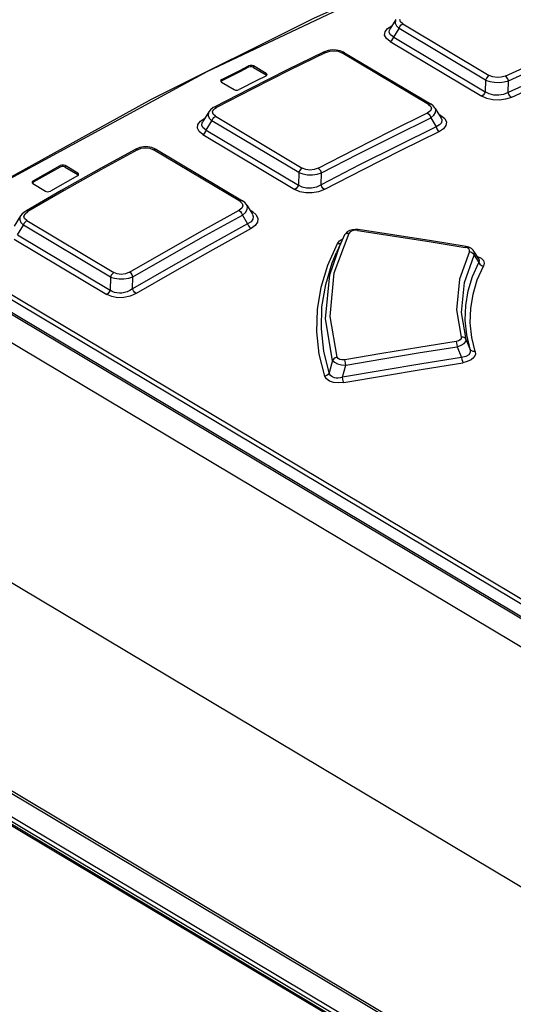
# Model space of a CAD drawing. Extents: x 0 to 594, y 0 to 420.
# Tile 30 of 37: x 517 to 523, y 123 to 135. Entities that reach past the tile are written whole.
import ezdxf

# ---------------------------------------------------------------- set-up
doc = ezdxf.new("R2010")
doc.units = 0
doc.header["$LTSCALE"] = 32.67
doc.layers.get('0').update_dxf_attribs({"linetype": 'CONTINUOUS'})

msp = doc.modelspace()

# ---------------------------------------------------------------- linework, layer by layer
at = {"color": 7, "linetype": 'CONTINUOUS'}
for p, q in [((526.144, 125.681), (508.559, 136.174)), ((539.895, 117.15), (508.29, 136.007)), ((509.128, 135.862), (526.119, 125.724)), ((521.483, 134.556), (521.414, 134.446)), ((520.643, 134.18), (520.227, 133.975)), ((520.653, 134.184), (520.643, 134.18)), ((520.697, 134.198), (520.653, 134.184)), ((520.886, 134.172), (521.891, 133.573)), ((520.227, 133.975), (519.785, 133.752)), ((519.976, 133.931), (519.829, 134.019)), ((519.829, 134.002), (519.976, 133.914)), ((519.446, 133.845), (519.447, 133.841)), ((519.447, 133.841), (519.456, 133.831)), ((519.459, 133.845), (519.45, 133.837)), ((519.456, 133.831), (519.603, 133.743)), ((519.973, 133.9), (519.984, 133.91)), ((519.985, 133.921), (519.976, 133.931)), ((519.981, 133.908), (519.976, 133.914)), ((519.984, 133.91), (519.986, 133.917)), ((519.986, 133.917), (519.985, 133.921)), ((522.788, 133.709), (522.791, 133.844)), ((519.785, 133.752), (519.371, 133.539)), ((518.638, 133.627), (516.745, 132.583)), ((519.31, 133.485), (519.239, 133.371)), ((521.941, 133.525), (522.008, 133.413)), ((540.317, 114.11), (507.983, 133.403)), ((519.239, 133.37), (519.239, 133.37)), ((521.888, 133.416), (521.95, 133.312)), ((522.008, 133.412), (522.008, 133.411)), ((518.452, 133.049), (518.036, 132.819)), ((518.462, 133.053), (518.452, 133.049)), ((518.506, 133.07), (518.462, 133.053)), ((518.688, 133.053), (518.646, 133.07)), ((518.7, 133.047), (518.688, 133.053)), ((518.7, 133.047), (519.701, 132.45)), ((517.582, 132.843), (517.269, 132.667)), ((517.27, 132.684), (517.582, 132.86)), ((518.036, 132.819), (517.594, 132.57)), ((517.786, 132.773), (517.639, 132.861)), ((517.639, 132.844), (517.786, 132.756)), ((517.783, 132.74), (517.47, 132.564)), ((517.783, 132.74), (517.794, 132.751)), ((517.795, 132.763), (517.786, 132.773)), ((517.792, 132.749), (517.786, 132.756)), ((517.794, 132.751), (517.796, 132.758)), ((517.796, 132.758), (517.795, 132.763)), ((520.613, 132.638), (520.618, 132.776)), ((517.594, 132.57), (517.181, 132.332)), ((517.256, 132.666), (517.257, 132.661)), ((517.257, 132.661), (517.266, 132.651)), ((517.269, 132.667), (517.26, 132.658)), ((517.266, 132.651), (517.413, 132.563)), ((519.751, 132.402), (519.815, 132.295)), ((517.122, 132.277), (517.049, 132.157)), ((519.699, 132.285), (519.76, 132.183)), ((519.816, 132.294), (519.816, 132.294)), ((521.013, 132.12), (520.977, 132.116)), ((521.046, 132.117), (521.013, 132.12)), ((520.887, 132.055), (520.838, 131.953)), ((520.896, 132.069), (520.887, 132.055)), ((520.887, 132.055), (520.887, 132.055)), ((520.838, 131.953), (520.793, 131.852)), ((522.332, 131.912), (522.299, 131.92)), ((522.447, 131.776), (522.389, 131.868)), ((518.423, 131.429), (518.428, 131.57))]:
    msp.add_line(p, q, dxfattribs=at)
at = {"color": 9, "linetype": 'CONTINUOUS'}
for p, q in [((526.12, 125.866), (509.128, 136.005)), ((509.155, 136.051), (526.146, 125.913)), ((521.385, 134.452), (521.434, 134.483)), ((521.458, 134.354), (521.52, 134.454)), ((522.526, 133.854), (521.52, 134.454)), ((521.563, 134.507), (522.568, 133.907)), ((521.416, 134.301), (522.48, 133.666)), ((521.458, 134.354), (522.522, 133.719)), ((520.669, 134.176), (520.245, 133.968)), ((521.861, 133.572), (520.855, 134.172)), ((519.772, 134.003), (519.772, 134.02)), ((520.245, 133.968), (519.821, 133.754)), ((519.829, 134.019), (519.829, 134.002)), ((519.46, 133.862), (519.459, 133.845)), ((519.976, 133.914), (519.976, 133.931)), ((522.526, 133.854), (522.522, 133.719)), ((519.821, 133.754), (519.398, 133.536)), ((519.352, 133.485), (519.365, 133.511)), ((519.365, 133.511), (519.398, 133.536)), ((519.211, 133.378), (519.261, 133.413)), ((519.28, 133.274), (519.346, 133.38)), ((520.354, 132.779), (519.346, 133.38)), ((519.386, 133.433), (520.394, 132.831)), ((522.006, 133.441), (521.982, 133.456)), ((522.006, 133.441), (521.993, 133.438)), ((519.28, 133.274), (520.35, 132.635)), ((519.24, 133.221), (520.31, 132.583)), ((518.479, 133.045), (518.054, 132.811)), ((519.668, 132.447), (518.666, 133.045)), ((517.582, 132.843), (517.582, 132.86)), ((518.054, 132.811), (517.63, 132.572)), ((517.639, 132.861), (517.639, 132.844)), ((517.27, 132.684), (517.269, 132.667)), ((517.786, 132.756), (517.786, 132.773)), ((520.354, 132.779), (520.35, 132.635)), ((517.63, 132.572), (517.207, 132.329)), ((517.174, 132.302), (517.207, 132.329)), ((519.815, 132.326), (519.792, 132.34)), ((519.815, 132.326), (519.799, 132.321)), ((505.984, 132.181), (538.318, 112.889)), ((517.086, 132.055), (517.156, 132.17)), ((518.167, 131.566), (517.156, 132.17)), ((517.194, 132.221), (518.205, 131.617)), ((517.048, 132.004), (518.124, 131.362)), ((517.086, 132.055), (518.162, 131.413)), ((520.767, 131.615), (520.938, 132.077)), ((520.829, 131.987), (520.865, 132.009)), ((521.035, 132.108), (521.003, 132.109)), ((505.657, 131.971), (537.991, 112.678)), ((505.68, 131.975), (538.014, 112.683)), ((538.271, 112.559), (505.819, 131.922)), ((538.313, 112.586), (505.861, 131.949)), ((520.691, 131.705), (520.803, 131.955)), ((520.715, 131.591), (520.838, 131.953)), ((520.803, 131.955), (520.829, 131.987)), ((522.314, 131.904), (522.288, 131.911)), ((522.338, 131.861), (522.34, 131.877)), ((522.394, 131.82), (522.445, 131.735)), ((522.427, 131.807), (522.431, 131.806)), ((518.167, 131.566), (518.162, 131.413)), ((522.196, 130.756), (522.247, 130.632)), ((522.346, 130.727), (522.299, 130.842)), ((520.748, 130.597), (520.709, 130.452)), ((520.863, 130.402), (520.902, 130.544))]:
    msp.add_line(p, q, dxfattribs=at)
at = {"color": 7, "linetype": 'CONTINUOUS'}
for points in [[(524.297, 136.166), (522.413, 135.418), (520.526, 134.571), (518.638, 133.627)], [(524.124, 134.303), (523.679, 134.111), (523.233, 133.913), (522.788, 133.709)], [(520.834, 134.195), (520.789, 134.203), (520.743, 134.204), (520.697, 134.198)], [(520.886, 134.172), (520.875, 134.178), (520.834, 134.195)], [(519.772, 134.003), (519.668, 133.95), (519.459, 133.845)], [(519.46, 133.862), (519.668, 133.967), (519.772, 134.02)], [(519.829, 134.019), (519.811, 134.025), (519.791, 134.025), (519.772, 134.02)], [(519.829, 134.002), (519.811, 134.008), (519.791, 134.008), (519.772, 134.003)], [(519.46, 133.862), (519.448, 133.852), (519.446, 133.845)], [(519.973, 133.9), (519.868, 133.848), (519.66, 133.743)], [(519.603, 133.743), (519.621, 133.737), (519.641, 133.737), (519.66, 133.743)], [(519.371, 133.539), (519.361, 133.534), (519.33, 133.51), (519.309, 133.485)], [(521.941, 133.525), (521.937, 133.532), (521.917, 133.554), (521.891, 133.573)], [(521.95, 133.312), (521.504, 133.092), (521.059, 132.868), (520.613, 132.638)], [(518.646, 133.07), (518.6, 133.078), (518.552, 133.078), (518.506, 133.07)], [(517.639, 132.861), (517.621, 132.866), (517.601, 132.866), (517.582, 132.86)], [(517.639, 132.844), (517.622, 132.849), (517.601, 132.849), (517.582, 132.843)], [(517.27, 132.684), (517.258, 132.673), (517.256, 132.666)], [(517.413, 132.563), (517.431, 132.557), (517.451, 132.558), (517.47, 132.564)], [(519.752, 132.401), (519.748, 132.407), (519.728, 132.43), (519.701, 132.45)], [(517.181, 132.332), (517.17, 132.325), (517.139, 132.3), (517.121, 132.277)], [(519.76, 132.183), (519.314, 131.937), (518.869, 131.685), (518.423, 131.429)], [(520.977, 132.116), (520.945, 132.106), (520.917, 132.09), (520.896, 132.069)], [(522.299, 131.92), (521.895, 131.985), (521.046, 132.117)], [(522.389, 131.868), (522.381, 131.879), (522.36, 131.898), (522.332, 131.912)]]:
    msp.add_lwpolyline(points, dxfattribs=at)
at = {"color": 9, "linetype": 'CONTINUOUS'}
for points in [[(521.802, 135.144), (519.285, 133.95), (516.771, 132.586)], [(521.483, 134.555), (521.478, 134.546), (521.475, 134.516), (521.489, 134.484), (521.52, 134.454)], [(521.563, 134.507), (521.535, 134.532), (521.528, 134.558)], [(521.416, 134.301), (521.372, 134.336), (521.352, 134.375), (521.357, 134.415), (521.385, 134.452)], [(521.458, 134.354), (521.421, 134.378), (521.406, 134.406), (521.409, 134.437), (521.414, 134.446)], [(521.52, 134.454), (521.53, 134.476), (521.545, 134.495), (521.563, 134.507)], [(522.754, 133.9), (523.178, 134.094), (523.602, 134.282), (524.025, 134.466)], [(522.791, 133.844), (523.215, 134.037), (523.639, 134.226), (524.062, 134.409)], [(521.416, 134.301), (521.434, 134.313), (521.448, 134.332), (521.458, 134.354)], [(520.643, 134.18), (520.653, 134.182), (520.669, 134.176)], [(520.669, 134.176), (520.715, 134.191), (520.765, 134.195), (520.813, 134.189), (520.855, 134.172)], [(520.855, 134.172), (520.873, 134.176), (520.886, 134.172)], [(524.161, 134.247), (523.715, 134.054), (523.27, 133.856), (522.825, 133.653)], [(522.568, 133.907), (522.55, 133.895), (522.535, 133.876), (522.526, 133.854)], [(522.526, 133.854), (522.573, 133.838), (522.627, 133.829), (522.686, 133.827), (522.741, 133.832), (522.791, 133.844)], [(522.754, 133.9), (522.708, 133.886), (522.658, 133.883), (522.61, 133.89), (522.568, 133.907)], [(522.791, 133.844), (522.783, 133.867), (522.77, 133.887), (522.754, 133.9)], [(522.522, 133.719), (522.512, 133.697), (522.497, 133.678), (522.48, 133.666)], [(522.788, 133.709), (522.735, 133.687), (522.679, 133.677), (522.621, 133.68), (522.568, 133.694), (522.522, 133.719)], [(522.825, 133.653), (522.758, 133.631), (522.685, 133.621), (522.61, 133.624), (522.54, 133.639), (522.48, 133.666)], [(522.825, 133.653), (522.809, 133.667), (522.796, 133.686), (522.788, 133.709)], [(519.309, 133.485), (519.304, 133.474), (519.301, 133.442), (519.315, 133.411), (519.346, 133.38)], [(519.386, 133.433), (519.359, 133.458), (519.352, 133.485)], [(519.397, 133.536), (519.382, 133.541), (519.371, 133.539)], [(521.895, 133.52), (521.882, 133.494), (521.851, 133.472)], [(521.891, 133.573), (521.878, 133.576), (521.861, 133.572)], [(521.861, 133.572), (521.888, 133.547), (521.895, 133.52)], [(521.888, 133.416), (521.925, 133.445), (521.945, 133.476), (521.948, 133.507), (521.941, 133.525)], [(519.24, 133.221), (519.197, 133.257), (519.178, 133.297), (519.183, 133.338), (519.211, 133.378)], [(519.28, 133.274), (519.244, 133.298), (519.229, 133.327), (519.233, 133.36), (519.239, 133.37)], [(519.346, 133.38), (519.355, 133.402), (519.369, 133.42), (519.386, 133.433)], [(520.579, 132.831), (521.003, 133.049), (521.427, 133.263), (521.851, 133.472)], [(520.618, 132.776), (521.041, 132.994), (521.465, 133.207), (521.888, 133.416)], [(521.851, 133.471), (521.866, 133.458), (521.88, 133.439), (521.888, 133.416)], [(522.008, 133.411), (522.017, 133.391), (522.013, 133.359), (521.991, 133.333), (521.95, 133.312)], [(522.006, 133.441), (522.05, 133.406), (522.07, 133.366), (522.065, 133.326), (522.037, 133.288), (521.988, 133.256)], [(519.24, 133.221), (519.257, 133.234), (519.271, 133.253), (519.28, 133.274)], [(521.988, 133.256), (521.542, 133.037), (521.097, 132.812), (520.652, 132.583)], [(521.95, 133.312), (521.959, 133.289), (521.972, 133.27), (521.988, 133.256)], [(518.452, 133.049), (518.463, 133.051), (518.478, 133.045)], [(518.479, 133.045), (518.524, 133.062), (518.574, 133.068), (518.623, 133.062), (518.666, 133.045)], [(518.666, 133.045), (518.685, 133.051), (518.7, 133.047)], [(520.394, 132.831), (520.377, 132.818), (520.363, 132.8), (520.354, 132.779)], [(520.579, 132.831), (520.532, 132.814), (520.483, 132.809), (520.435, 132.815), (520.394, 132.831)], [(520.618, 132.776), (520.609, 132.798), (520.595, 132.817), (520.579, 132.831)], [(520.354, 132.779), (520.401, 132.763), (520.455, 132.755), (520.512, 132.754), (520.567, 132.761), (520.618, 132.776)], [(520.35, 132.635), (520.341, 132.614), (520.326, 132.596), (520.31, 132.583)], [(520.652, 132.583), (520.585, 132.556), (520.511, 132.543), (520.437, 132.544), (520.368, 132.557), (520.31, 132.583)], [(520.613, 132.638), (520.559, 132.611), (520.503, 132.599), (520.446, 132.599), (520.395, 132.611), (520.35, 132.635)], [(520.652, 132.583), (520.636, 132.596), (520.623, 132.615), (520.613, 132.638)], [(518.389, 131.624), (518.812, 131.867), (519.236, 132.106), (519.66, 132.341)], [(519.704, 132.393), (519.691, 132.365), (519.66, 132.341)], [(519.66, 132.34), (519.676, 132.327), (519.69, 132.308), (519.699, 132.285)], [(519.701, 132.45), (519.687, 132.453), (519.668, 132.447)], [(519.668, 132.447), (519.696, 132.422), (519.704, 132.393)], [(519.699, 132.286), (519.736, 132.317), (519.756, 132.35), (519.759, 132.382), (519.752, 132.401)], [(517.121, 132.276), (517.115, 132.264), (517.112, 132.232), (517.126, 132.2), (517.156, 132.17)], [(517.194, 132.221), (517.167, 132.245), (517.161, 132.273), (517.174, 132.302)], [(517.207, 132.329), (517.192, 132.334), (517.181, 132.332)], [(518.428, 131.57), (518.852, 131.813), (519.275, 132.052), (519.699, 132.285)], [(519.816, 132.294), (519.825, 132.271), (519.822, 132.237), (519.8, 132.207), (519.76, 132.183)], [(519.815, 132.326), (519.86, 132.289), (519.88, 132.247), (519.876, 132.204), (519.848, 132.163), (519.8, 132.128)], [(538.298, 112.866), (505.96, 132.161), (505.957, 132.163), (505.955, 132.164), (505.953, 132.166), (505.951, 132.167), (505.95, 132.168), (505.949, 132.168), (505.949, 132.169)], [(517.156, 132.17), (517.164, 132.19), (517.178, 132.208), (517.194, 132.221)], [(519.8, 132.128), (519.354, 131.882), (518.909, 131.631), (518.464, 131.375)], [(519.76, 132.183), (519.77, 132.161), (519.784, 132.142), (519.8, 132.128)], [(521.035, 132.108), (521.042, 132.117), (521.046, 132.117)], [(520.887, 132.055), (520.897, 132.068), (520.916, 132.076), (520.938, 132.077)], [(521.003, 132.109), (520.974, 132.104), (520.951, 132.092), (520.938, 132.077)], [(521.035, 132.108), (521.87, 131.977), (522.288, 131.911)], [(520.803, 131.955), (520.825, 131.956), (520.843, 131.964)], [(522.299, 131.92), (522.296, 131.92), (522.288, 131.911)], [(522.34, 131.877), (522.332, 131.892), (522.314, 131.904)], [(520.709, 130.452), (520.646, 130.706), (520.617, 130.963), (520.624, 131.221), (520.667, 131.478), (520.743, 131.731), (520.793, 131.852)], [(522.338, 131.861), (522.222, 131.541), (522.188, 131.185), (522.241, 130.869)], [(522.299, 130.842), (522.247, 131.153), (522.28, 131.504), (522.394, 131.82)], [(522.338, 131.861), (522.361, 131.854), (522.381, 131.839), (522.394, 131.82)], [(522.394, 131.82), (522.396, 131.852), (522.389, 131.868)], [(522.431, 131.806), (522.473, 131.784), (522.499, 131.757), (522.509, 131.726), (522.501, 131.694)], [(522.447, 131.776), (522.452, 131.76), (522.445, 131.735)], [(520.657, 130.415), (520.593, 130.67), (520.564, 130.929), (520.571, 131.19), (520.613, 131.449), (520.691, 131.705)], [(522.346, 130.727), (522.306, 130.896), (522.288, 131.065), (522.294, 131.236), (522.322, 131.405), (522.373, 131.572), (522.445, 131.735)], [(522.404, 130.7), (522.364, 130.865), (522.347, 131.033), (522.352, 131.2), (522.38, 131.367), (522.429, 131.532), (522.501, 131.694)], [(522.445, 131.735), (522.458, 131.716), (522.477, 131.701), (522.501, 131.694)], [(518.205, 131.617), (518.189, 131.604), (518.176, 131.587), (518.167, 131.566)], [(518.167, 131.566), (518.214, 131.551), (518.266, 131.544), (518.323, 131.545), (518.378, 131.553), (518.428, 131.57)], [(518.389, 131.624), (518.341, 131.604), (518.291, 131.597), (518.245, 131.602), (518.205, 131.617)], [(518.428, 131.57), (518.419, 131.591), (518.405, 131.61), (518.388, 131.624)], [(520.748, 130.597), (520.665, 131.08), (520.715, 131.591)], [(520.8, 130.634), (520.719, 131.108), (520.767, 131.615)], [(518.423, 131.429), (518.393, 131.41), (518.362, 131.395), (518.331, 131.386), (518.3, 131.38), (518.27, 131.379), (518.241, 131.381), (518.212, 131.388), (518.186, 131.398), (518.162, 131.413)], [(518.464, 131.375), (518.448, 131.388), (518.433, 131.407), (518.423, 131.429)], [(518.162, 131.413), (518.153, 131.393), (518.14, 131.375), (518.124, 131.362)], [(518.464, 131.375), (518.395, 131.344), (518.322, 131.328), (518.249, 131.326), (518.181, 131.338), (518.124, 131.362)], [(522.241, 130.869), (522.24, 130.852), (522.229, 130.837), (522.209, 130.825), (522.183, 130.818)], [(522.299, 130.842), (522.286, 130.858), (522.266, 130.868), (522.241, 130.869)], [(522.183, 130.818), (521.751, 130.749), (521.319, 130.678), (520.888, 130.605)], [(520.902, 130.544), (521.333, 130.617), (521.764, 130.688), (522.196, 130.756)], [(522.183, 130.818), (522.188, 130.802), (522.192, 130.78), (522.196, 130.756)], [(522.196, 130.756), (522.241, 130.773), (522.276, 130.794), (522.296, 130.818), (522.299, 130.842)], [(520.8, 130.634), (520.778, 130.627), (520.76, 130.615), (520.748, 130.597)], [(520.888, 130.605), (520.856, 130.603), (520.83, 130.608), (520.811, 130.619), (520.8, 130.634)], [(522.247, 130.632), (521.785, 130.558), (521.324, 130.481), (520.863, 130.402)], [(522.346, 130.727), (522.347, 130.69), (522.329, 130.661), (522.294, 130.641), (522.247, 130.632)], [(522.247, 130.632), (522.25, 130.609), (522.255, 130.587), (522.26, 130.57)], [(522.404, 130.7), (522.406, 130.665), (522.389, 130.633), (522.357, 130.604), (522.312, 130.583), (522.26, 130.57)], [(522.404, 130.7), (522.38, 130.701), (522.359, 130.711), (522.346, 130.727)], [(520.748, 130.597), (520.769, 130.576), (520.804, 130.559), (520.851, 130.547), (520.902, 130.544)], [(520.877, 130.342), (521.338, 130.42), (521.799, 130.497), (522.26, 130.57)], [(520.902, 130.544), (520.898, 130.567), (520.893, 130.588), (520.888, 130.605)], [(520.709, 130.452), (520.697, 130.435), (520.679, 130.422), (520.657, 130.415)], [(520.877, 130.342), (520.814, 130.336), (520.758, 130.342), (520.711, 130.358), (520.676, 130.383), (520.657, 130.415)], [(520.863, 130.402), (520.836, 130.395), (520.811, 130.392), (520.789, 130.392), (520.769, 130.395), (520.752, 130.401), (520.737, 130.409), (520.724, 130.421), (520.715, 130.435), (520.709, 130.452)], [(520.877, 130.342), (520.872, 130.358), (520.867, 130.379), (520.863, 130.402)]]:
    msp.add_lwpolyline(points, dxfattribs=at)

doc.saveas('drawing.dxf')
